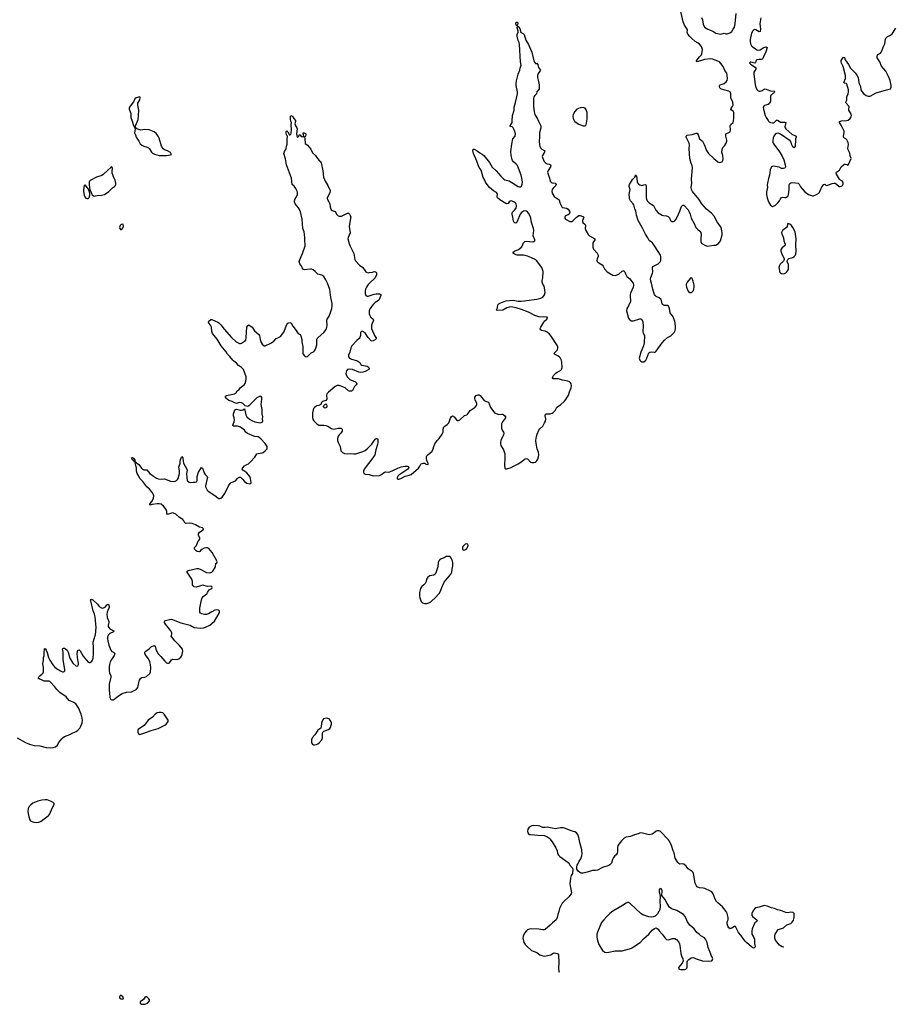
# Model space of a CAD drawing. Header units: inches. Extents: x 1649826 to 1814874, y 507393 to 641959.
# Tile 5 of 131: x 1701557 to 1718540, y 512825 to 531972. Entities that reach past the tile are written whole.
import ezdxf

# ---------------------------------------------------------------- set-up
doc = ezdxf.new("R2010")
doc.units = ezdxf.units.IN
doc.header["$MEASUREMENT"] = 0
for name, color, linetype in [('B7501', 7, 'Continuous'), ('B7502', 7, 'Continuous'), ('B7503', 7, 'Continuous'), ('B7511', 7, 'Continuous'), ('B7512', 7, 'Continuous'), ('B7513', 7, 'Continuous')]:
    doc.layers.add(name, color=color, linetype=linetype)

msp = doc.modelspace()

# ---------------------------------------------------------------- linework, layer by layer
at = {"layer": 'B7501', "color": 6, "elevation": 300}
for points in [[(1701507, 518007), (1701670, 517916), (1701750, 517884), (1701841, 517861), (1701950, 517854), (1702070, 517818), (1702148, 517812), (1702210, 517820), (1702250, 517834), (1702290, 517866), (1702312, 517910), (1702373, 517987), (1702404, 518016), (1702430, 518032), (1702530, 518070), (1702590, 518107), (1702652, 518128), (1702686, 518154), (1702723, 518197), (1702745, 518235), (1702770, 518297), (1702777, 518350), (1702772, 518390), (1702750, 518467), (1702701, 518590), (1702677, 518630), (1702646, 518666), (1702610, 518695), (1702516, 518736), (1702462, 518802), (1702339, 518890), (1702281, 518950), (1702241, 519001), (1702140, 519100), (1702127, 519107), (1702053, 519107), (1702030, 519112), (1701970, 519140), (1701939, 519150), (1701919, 519170), (1701929, 519190), (1701947, 519210), (1701994, 519250), (1702010, 519270), (1702017, 519290), (1702017, 519370), (1702007, 519453), (1702020, 519510), (1702022, 519570), (1702034, 519610), (1702030, 519670), (1702036, 519724), (1702042, 519738), (1702050, 519742), (1702073, 519710), (1702090, 519666), (1702116, 519570), (1702140, 519520), (1702204, 519424), (1702232, 519390), (1702270, 519356), (1702350, 519308), (1702390, 519293), (1702410, 519289), (1702424, 519296), (1702432, 519308), (1702433, 519327), (1702399, 519530), (1702400, 519670), (1702390, 519730), (1702396, 519744), (1702408, 519752), (1702430, 519748), (1702450, 519738), (1702478, 519710), (1702499, 519670), (1702530, 519556), (1702590, 519462), (1702650, 519408), (1702670, 519402), (1702690, 519407), (1702701, 519430), (1702702, 519450), (1702682, 519570), (1702676, 519644), (1702690, 519712), (1702710, 519715), (1702730, 519701), (1702793, 519593), (1702890, 519480), (1702910, 519473), (1702930, 519475), (1702959, 519501), (1702970, 519519), (1702982, 519558), (1702993, 519650), (1702994, 519750), (1702984, 519870), (1703027, 520000)], [(1703278, 520000), (1703263, 519970), (1703261, 519930), (1703268, 519890), (1703292, 519812), (1703330, 519713), (1703350, 519688), (1703383, 519670), (1703404, 519650), (1703403, 519630), (1703395, 519610), (1703341, 519530), (1703318, 519482), (1703301, 519430), (1703293, 519387), (1703294, 519310), (1703304, 519270), (1703330, 519210), (1703330, 519189), (1703299, 519050), (1703298, 518930), (1703305, 518885), (1703312, 518790), (1703330, 518753), (1703350, 518744), (1703371, 518749), (1703410, 518774), (1703475, 518825), (1703550, 518868), (1703630, 518892), (1703730, 518902), (1703810, 518940), (1703830, 518954), (1703854, 518986), (1703863, 519017), (1703878, 519110), (1703885, 519130), (1703910, 519169), (1703930, 519180), (1703992, 519188), (1704022, 519198), (1704090, 519255), (1704102, 519290), (1704103, 519370), (1704099, 519430), (1704087, 519487), (1704063, 519543), (1703997, 519630), (1703989, 519650), (1703989, 519670), (1704009, 519690), (1704079, 519741), (1704110, 519776), (1704170, 519805), (1704190, 519792), (1704202, 519730), (1704240, 519650), (1704303, 519590), (1704377, 519497), (1704410, 519468), (1704430, 519459), (1704450, 519456), (1704470, 519465), (1704510, 519521), (1704530, 519539), (1704611, 519529), (1704650, 519541), (1704690, 519574), (1704704, 519596), (1704716, 519630), (1704726, 519690), (1704719, 519730), (1704665, 519805), (1704573, 519890), (1704530, 519949), (1704504, 519970), (1704505, 519990), (1704509, 520000)]]:
    msp.add_lwpolyline(points, dxfattribs=at)
for points in [[(1704270, 518500), (1704230, 518490), (1704192, 518468), (1704139, 518410), (1704052, 518348), (1703975, 518245), (1703884, 518190), (1703863, 518170), (1703856, 518150), (1703855, 518115), (1703866, 518086), (1703890, 518074), (1703950, 518088), (1704110, 518150), (1704250, 518189), (1704376, 518250), (1704407, 518270), (1704438, 518310), (1704445, 518330), (1704443, 518350), (1704367, 518467), (1704339, 518490), (1704310, 518498)], [(1707530, 518390), (1707490, 518384), (1707466, 518374), (1707450, 518356), (1707436, 518330), (1707426, 518294), (1707418, 518222), (1707410, 518197), (1707350, 518155), (1707292, 518068), (1707245, 518010), (1707228, 517970), (1707229, 517910), (1707250, 517881), (1707270, 517870), (1707290, 517869), (1707330, 517878), (1707353, 517890), (1707378, 517910), (1707432, 517970), (1707445, 518010), (1707443, 518097), (1707456, 518124), (1707470, 518134), (1707561, 518170), (1707585, 518190), (1707598, 518210), (1707615, 518250), (1707619, 518270), (1707617, 518297), (1707610, 518318), (1707590, 518351), (1707570, 518374), (1707550, 518386)], [(1702050, 516802), (1701990, 516797), (1701907, 516773), (1701810, 516734), (1701773, 516707), (1701743, 516670), (1701722, 516630), (1701713, 516570), (1701732, 516472), (1701754, 516414), (1701770, 516393), (1701790, 516379), (1701830, 516364), (1701890, 516359), (1701930, 516369), (1701971, 516389), (1702030, 516430), (1702111, 516490), (1702131, 516510), (1702144, 516530), (1702190, 516640), (1702228, 516710), (1702225, 516730), (1702206, 516750), (1702157, 516777), (1702090, 516798)], [(1703530, 512998), (1703510, 512995), (1703494, 512970), (1703497, 512950), (1703530, 512931), (1703550, 512928), (1703569, 512931), (1703570, 512934), (1703572, 512950), (1703561, 512970)], [(1704010, 512972), (1703990, 512958), (1703963, 512917), (1703902, 512870), (1703899, 512850), (1703926, 512830), (1703950, 512825), (1703990, 512825), (1704010, 512831), (1704044, 512850), (1704079, 512890), (1704079, 512910), (1704069, 512930), (1704030, 512969)]]:
    msp.add_lwpolyline(points, close=True, dxfattribs=at)
at = {"layer": 'B7502', "color": 6}
for points, elevation in [([(1704509, 520000), (1704517, 520023), (1704513, 520050), (1704492, 520090), (1704390, 520215), (1704374, 520250), (1704370, 520270), (1704377, 520283), (1704390, 520290), (1704470, 520310), (1704510, 520313), (1704690, 520245), (1704870, 520196), (1704950, 520152), (1705070, 520142), (1705130, 520149), (1705170, 520161), (1705250, 520200), (1705346, 520274), (1705436, 520430), (1705442, 520450), (1705440, 520470), (1705421, 520490), (1705390, 520496), (1705350, 520488), (1705290, 520459), (1705230, 520416), (1705190, 520403), (1705150, 520403), (1705097, 520417), (1705073, 520430), (1705061, 520450), (1705061, 520530), (1705090, 520690), (1705102, 520730), (1705123, 520757), (1705193, 520810), (1705210, 520830), (1705238, 520882), (1705290, 520911), (1705298, 520930), (1705292, 520950), (1705270, 520958), (1705210, 520951), (1705110, 520974), (1705088, 520972), (1705033, 520947), (1705010, 520941), (1704990, 520938), (1704950, 520945), (1704930, 520960), (1704919, 520979), (1704915, 520990), (1704916, 521050), (1704903, 521090), (1704810, 521230), (1704810, 521250), (1704830, 521262), (1705003, 521297), (1705030, 521298), (1705066, 521286), (1705190, 521222), (1705250, 521216), (1705270, 521219), (1705291, 521230), (1705313, 521250), (1705363, 521330), (1705370, 521394), (1705389, 521411), (1705393, 521427), (1705389, 521450), (1705300, 521610), (1705234, 521690), (1705210, 521700), (1705190, 521702), (1705142, 521698), (1705097, 521670), (1705075, 521650), (1705068, 521632), (1705050, 521625), (1705010, 521633), (1704990, 521646), (1704964, 521670), (1704954, 521690), (1704956, 521710), (1704992, 521748), (1705021, 521819), (1705056, 521870), (1705058, 521890), (1705033, 521950), (1705030, 521971), (1705055, 522005), (1705125, 522050), (1705129, 522070), (1705109, 522090), (1705050, 522104), (1704976, 522150), (1704910, 522177), (1704856, 522184), (1704790, 522177), (1704770, 522190), (1704747, 522230), (1704729, 522250), (1704664, 522290), (1704594, 522354), (1704550, 522379), (1704530, 522381), (1704510, 522376), (1704428, 522348), (1704416, 522370), (1704418, 522410), (1704404, 522450), (1704355, 522515), (1704310, 522549), (1704270, 522560), (1704230, 522560), (1704135, 522545), (1704090, 522530), (1704088, 522550), (1704138, 522622), (1704159, 522670), (1704163, 522710), (1704158, 522730), (1704140, 522770), (1704120, 522800), (1704081, 522841), (1704026, 522890), (1703950, 522990), (1703894, 523050), (1703875, 523095), (1703843, 523150), (1703829, 523190), (1703826, 523250), (1703802, 523358), (1703806, 523366), (1703790, 523369), (1703774, 523394), (1703750, 523414), (1703729, 523451), (1703750, 523456), (1703770, 523443), (1703793, 523410), (1703798, 523378), (1703810, 523371), (1703818, 523358), (1703830, 523355), (1703870, 523323), (1703924, 523250), (1703945, 523230), (1703970, 523220), (1704030, 523217), (1704088, 523150), (1704155, 523095), (1704215, 523055), (1704250, 523042), (1704310, 523035), (1704370, 523043), (1704490, 522998), (1704548, 522992), (1704582, 522998), (1704607, 523010), (1704627, 523030), (1704638, 523050), (1704661, 523150), (1704662, 523202), (1704653, 523270), (1704677, 523350), (1704677, 523383), (1704682, 523410), (1704696, 523450), (1704710, 523475), (1704727, 523450), (1704732, 523390), (1704744, 523350), (1704772, 523290), (1704809, 523230), (1704812, 523210), (1704801, 523150), (1704803, 523070), (1704814, 523014), (1704829, 522988), (1704850, 522976), (1704870, 522975), (1704930, 522981), (1704970, 522979), (1704995, 522985), (1705006, 523010), (1705008, 523090), (1705030, 523170), (1705090, 523262), (1705110, 523251), (1705142, 523162), (1705162, 523130), (1705199, 523090), (1705206, 523070), (1705204, 523050), (1705167, 522910), (1705169, 522889), (1705187, 522847), (1705203, 522823), (1705224, 522803), (1705350, 522718), (1705410, 522671), (1705430, 522662), (1705450, 522658), (1705470, 522665), (1705495, 522690), (1705544, 522756), (1705616, 522910), (1705650, 522953), (1705670, 522970), (1705710, 522984), (1705750, 523005), (1705790, 523051), (1705812, 523068), (1705830, 523075), (1705850, 523073), (1705890, 523039), (1705930, 522990), (1705970, 522962), (1706030, 522945), (1706049, 522951), (1706054, 522970), (1706053, 523010), (1706047, 523050), (1706030, 523089), (1705970, 523157), (1705894, 523210), (1705881, 523230), (1705889, 523250), (1705930, 523299), (1705970, 523322), (1706005, 523335), (1706047, 523373), (1706130, 523467), (1706168, 523532), (1706190, 523539), (1706230, 523540), (1706270, 523549), (1706290, 523557), (1706332, 523588), (1706368, 523630), (1706367, 523670), (1706358, 523690), (1706331, 523731), (1706244, 523824), (1706212, 523850), (1706190, 523858), (1706130, 523865), (1706111, 523871), (1705985, 523925), (1705953, 523953), (1705924, 523990), (1705850, 524051), (1705790, 524070), (1705704, 524070), (1705699, 524090), (1705724, 524150), (1705730, 524190), (1705728, 524230), (1705716, 524270), (1705712, 524310), (1705732, 524368), (1705750, 524391), (1705770, 524397), (1705850, 524382), (1705870, 524382), (1705894, 524386), (1705930, 524402), (1705952, 524290), (1705975, 524250), (1706024, 524204), (1706070, 524177), (1706130, 524154), (1706230, 524134), (1706250, 524136), (1706270, 524145), (1706276, 524150), (1706283, 524170), (1706279, 524210), (1706282, 524250), (1706272, 524310), (1706273, 524390), (1706252, 524490), (1706267, 524590), (1706264, 524624), (1706250, 524646), (1706230, 524650), (1706170, 524620), (1706010, 524461), (1705990, 524453), (1705943, 524463), (1705920, 524480), (1705894, 524510), (1705870, 524522), (1705830, 524525), (1705770, 524511), (1705750, 524513), (1705690, 524546), (1705623, 524570), (1705590, 524590), (1705570, 524610), (1705559, 524630), (1705560, 524640), (1705561, 524650), (1705575, 524665), (1705730, 524699), (1705758, 524710), (1705786, 524754), (1705821, 524779), (1705845, 524815), (1705921, 524870), (1705940, 524900), (1705955, 524945), (1705961, 524990), (1705959, 525030), (1705908, 525170), (1705867, 525210), (1705810, 525250), (1705773, 525293), (1705719, 525330), (1705699, 525350), (1705645, 525425), (1705599, 525470), (1705571, 525511), (1705473, 525630), (1705398, 525758), (1705305, 525870), (1705292, 525910), (1705288, 525990), (1705268, 526030), (1705235, 526070), (1705226, 526090), (1705232, 526108), (1705270, 526139), (1705290, 526139), (1705410, 526092), (1705430, 526079), (1705470, 526040), (1705531, 525951), (1705676, 525790), (1705767, 525707), (1705830, 525676), (1705850, 525677), (1705870, 525685), (1705930, 525720), (1705950, 525743), (1705960, 525790), (1705974, 525990), (1705990, 526026), (1706010, 526038), (1706076, 525990), (1706090, 525976), (1706123, 525923), (1706208, 525850), (1706218, 525830), (1706233, 525750), (1706253, 525693), (1706270, 525665), (1706310, 525631), (1706332, 525632), (1706440, 525680), (1706497, 525723), (1706542, 525770), (1706572, 525788), (1706630, 525811), (1706690, 525896), (1706750, 526046), (1706772, 526068), (1706810, 526083), (1706833, 526070), (1706865, 526010), (1706930, 525931), (1706953, 525893), (1706973, 525873), (1707007, 525850), (1707025, 525825), (1707045, 525750), (1707045, 525710), (1707060, 525610), (1707059, 525510), (1707063, 525490), (1707070, 525470), (1707094, 525434), (1707110, 525422), (1707130, 525419), (1707150, 525425), (1707164, 525436), (1707226, 525494), (1707270, 525515), (1707290, 525531), (1707310, 525567), (1707333, 525650), (1707336, 525690), (1707334, 525750), (1707340, 525770), (1707358, 525790), (1707472, 525888), (1707515, 525945), (1707528, 525990), (1707534, 526030), (1707530, 526130), (1707535, 526150), (1707572, 526208), (1707601, 526279), (1707625, 526355), (1707633, 526410), (1707629, 526450), (1707603, 526570), (1707583, 526723), (1707538, 526850), (1707510, 526914), (1707470, 526980), (1707430, 527002), (1707350, 527023), (1707298, 527078), (1707265, 527105), (1707230, 527120), (1707210, 527122), (1707090, 527108), (1707073, 527113), (1707046, 527146), (1707039, 527170), (1707004, 527224), (1706987, 527270), (1707026, 527370), (1707054, 527426), (1707106, 527574), (1707108, 527610), (1707099, 527670), (1707100, 527730), (1707095, 527795), (1707084, 527850), (1707062, 527910), (1707050, 528090), (1707017, 528237), (1706999, 528279), (1706976, 528316), (1706914, 528390), (1706899, 528430), (1706899, 528450), (1706910, 528486), (1706941, 528530), (1706960, 528570), (1706959, 528610), (1706950, 528637), (1706922, 528690), (1706892, 528732), (1706855, 528770), (1706839, 528890), (1706744, 529150), (1706734, 529190), (1706725, 529265), (1706694, 529370), (1706707, 529410), (1706736, 529464), (1706744, 529510), (1706759, 529550), (1706757, 529650), (1706766, 529710), (1706750, 529718), (1706744, 529730), (1706735, 529770), (1706740, 529800), (1706750, 529814), (1706770, 529794), (1706794, 529746), (1706794, 529734), (1706810, 529732), (1706830, 529742), (1706837, 529763), (1706840, 529830), (1706836, 529930), (1706842, 529970), (1706827, 530000)], 300), ([(1703742, 530000), (1703770, 529914), (1703802, 529850), (1703791, 529770), (1703811, 529730), (1703823, 529690), (1703874, 529610), (1703900, 529560), (1703930, 529531), (1703973, 529513), (1704035, 529495), (1704061, 529481), (1704080, 529460), (1704118, 529398), (1704139, 529379), (1704176, 529357), (1704270, 529332), (1704310, 529329), (1704353, 529333), (1704409, 529331), (1704490, 529341), (1704508, 529350), (1704489, 529390), (1704430, 529419), (1704370, 529441), (1704344, 529464), (1704315, 529515), (1704267, 529670), (1704248, 529708), (1704217, 529750), (1704170, 529791), (1704072, 529832), (1703990, 529836), (1703910, 529824), (1703833, 529853), (1703820, 529860), (1703815, 529870), (1703806, 529910), (1703845, 530000)], 400), ([(1706918, 530000), (1706920, 529990), (1706908, 529950), (1706911, 529930), (1706916, 529910), (1706945, 529870), (1706949, 529850), (1706935, 529750), (1706950, 529691), (1706968, 529692), (1706986, 529710), (1706990, 529734), (1707010, 529734), (1707030, 529702), (1707050, 529702), (1707070, 529694), (1707078, 529702), (1707078, 529710), (1707075, 529735), (1707066, 529750), (1707066, 529770), (1707090, 529772), (1707110, 529762), (1707118, 529750), (1707118, 529730), (1707110, 529708), (1707092, 529690), (1707102, 529662), (1707106, 529566), (1707150, 529533), (1707217, 529457), (1707250, 529383), (1707310, 529331), (1707319, 529310), (1707346, 529270), (1707385, 529225), (1707406, 529210), (1707417, 529190), (1707452, 529032), (1707464, 528910), (1707495, 528835), (1707544, 528750), (1707590, 528650), (1707589, 528610), (1707581, 528590), (1707534, 528510), (1707534, 528490), (1707569, 528430), (1707586, 528390), (1707590, 528330), (1707610, 528277), (1707630, 528262), (1707690, 528241), (1707723, 528183), (1707750, 528159), (1707770, 528153), (1707810, 528154), (1707878, 528182), (1707931, 528211), (1707952, 528210), (1707971, 528191), (1707984, 528164), (1707992, 528132), (1707990, 528110), (1707961, 527950), (1707982, 527830), (1707944, 527736), (1707938, 527710), (1707940, 527690), (1707956, 527630), (1707981, 527570), (1708050, 527425), (1708070, 527310), (1708082, 527282), (1708160, 527200), (1708227, 527150), (1708288, 527070), (1708301, 527061), (1708330, 527052), (1708350, 527054), (1708416, 527064), (1708450, 527078), (1708471, 527071), (1708492, 527052), (1708496, 527030), (1708492, 527010), (1708467, 526950), (1708350, 526845), (1708330, 526822), (1708298, 526770), (1708281, 526730), (1708271, 526690), (1708273, 526650), (1708289, 526610), (1708310, 526594), (1708330, 526593), (1708450, 526632), (1708490, 526639), (1708550, 526644), (1708579, 526630), (1708579, 526610), (1708539, 526521), (1708530, 526510), (1708470, 526471), (1708426, 526434), (1708364, 526350), (1708354, 526310), (1708354, 526254), (1708363, 526223), (1708376, 526196), (1708426, 526150), (1708432, 526130), (1708397, 526030), (1708393, 525993), (1708395, 525970), (1708452, 525830), (1708491, 525770), (1708471, 525750), (1708430, 525728), (1708410, 525723), (1708390, 525727), (1708330, 525790), (1708295, 525850), (1708270, 525881), (1708230, 525911), (1708210, 525914), (1708199, 525910), (1708184, 525890), (1708184, 525830), (1708172, 525790), (1708156, 525770), (1708110, 525733), (1708012, 525630), (1707995, 525590), (1707972, 525508), (1707946, 525450), (1707950, 525416), (1707970, 525390), (1708010, 525373), (1708105, 525345), (1708131, 525331), (1708167, 525307), (1708189, 525270), (1708211, 525251), (1708310, 525232), (1708330, 525223), (1708346, 525210), (1708354, 525190), (1708345, 525170), (1708270, 525130), (1708230, 525116), (1708190, 525111), (1708150, 525118), (1708030, 525170), (1707970, 525177), (1707930, 525170), (1707910, 525141), (1707900, 525090), (1707909, 525050), (1707921, 525030), (1707976, 524976), (1708082, 524930), (1708105, 524910), (1708114, 524890), (1708101, 524870), (1708064, 524836), (1708030, 524759), (1708010, 524748), (1707970, 524748), (1707950, 524757), (1707882, 524810), (1707790, 524854), (1707770, 524858), (1707730, 524856), (1707690, 524836), (1707559, 524730), (1707530, 524698), (1707520, 524670), (1707525, 524595), (1707511, 524569), (1707442, 524550), (1707421, 524530), (1707408, 524492), (1707398, 524482), (1707373, 524467), (1707330, 524460), (1707311, 524450), (1707286, 524433), (1707270, 524413), (1707246, 524330), (1707249, 524230), (1707254, 524210), (1707262, 524190), (1707276, 524170), (1707335, 524110), (1707370, 524090), (1707470, 524088), (1707510, 524082), (1707550, 524066), (1707621, 524021), (1707650, 524012), (1707690, 524015), (1707750, 524032), (1707794, 524030), (1707807, 524027), (1707819, 524019), (1707827, 524007), (1707824, 523970), (1707803, 523930), (1707770, 523900), (1707749, 523871), (1707736, 523830), (1707736, 523790), (1707748, 523748), (1707786, 523670), (1707802, 523590), (1707830, 523558), (1707870, 523538), (1707930, 523531), (1707990, 523537), (1708050, 523529), (1708090, 523530), (1708230, 523573), (1708270, 523592), (1708315, 523625), (1708400, 523720), (1708470, 523812), (1708490, 523828), (1708510, 523831), (1708519, 523810), (1708520, 523750), (1708512, 523710), (1708480, 523610), (1708459, 523510), (1708423, 523450), (1708251, 523230), (1708238, 523190), (1708239, 523170), (1708246, 523150), (1708272, 523132), (1708350, 523125), (1708430, 523099), (1708550, 523111), (1708579, 523121), (1708650, 523172), (1708670, 523180), (1708730, 523175), (1708750, 523180), (1708906, 523250), (1708970, 523274), (1709052, 523288), (1709087, 523287), (1709110, 523281), (1709121, 523270), (1709117, 523250), (1709101, 523230), (1709047, 523190), (1708930, 523117), (1708907, 523093), (1708894, 523070), (1708893, 523053), (1708893, 523050), (1708910, 523035), (1708930, 523035), (1708969, 523050), (1709050, 523098), (1709130, 523113), (1709170, 523128), (1709309, 523250), (1709338, 523290), (1709353, 523327), (1709364, 523336), (1709410, 523346), (1709430, 523345), (1709454, 523330), (1709482, 523322), (1709490, 523314), (1709498, 523330), (1709499, 523350), (1709475, 523395), (1709465, 523445), (1709467, 523470), (1709475, 523490), (1709490, 523513), (1709578, 523582), (1709595, 523625), (1709606, 523674), (1709630, 523724), (1709671, 523789), (1709712, 523830), (1709772, 523910), (1709787, 523950), (1709791, 524010), (1709805, 524055), (1709819, 524070), (1709870, 524101), (1709897, 524130), (1709915, 524165), (1709930, 524224), (1709950, 524256), (1709970, 524268), (1709990, 524260), (1710000, 524252)], 300), ([(1703027, 520000), (1703031, 520010), (1703042, 520150), (1703022, 520362), (1703010, 520410), (1702986, 520474), (1702939, 520670), (1702935, 520690), (1702943, 520697), (1702950, 520701), (1702981, 520690), (1703070, 520606), (1703104, 520564), (1703150, 520533), (1703172, 520528), (1703201, 520539), (1703223, 520557), (1703250, 520594), (1703270, 520607), (1703290, 520595), (1703299, 520570), (1703298, 520550), (1703257, 520450), (1703251, 520410), (1703260, 520350), (1703289, 520270), (1703292, 520250), (1703277, 520190), (1703278, 520170), (1703288, 520150), (1703310, 520129), (1703385, 520090), (1703378, 520070), (1703310, 520036), (1703284, 520010), (1703278, 520000)], 300)]:
    msp.add_lwpolyline(points, dxfattribs=dict(at, elevation=elevation))
for points, elevation in [([(1703350, 529108), (1703330, 529097), (1703270, 529049), (1703179, 528961), (1703156, 528944), (1703047, 528910), (1702930, 528847), (1702917, 528830), (1702909, 528810), (1702905, 528765), (1702918, 528658), (1702939, 528630), (1702957, 528577), (1702965, 528565), (1702990, 528547), (1703010, 528543), (1703030, 528548), (1703064, 528556), (1703150, 528559), (1703204, 528576), (1703290, 528631), (1703360, 528700), (1703403, 528730), (1703420, 528750), (1703427, 528770), (1703426, 528794), (1703410, 528850), (1703385, 528905), (1703357, 528990), (1703353, 529030), (1703358, 529078), (1703357, 529097)], 400), ([(1702830, 528758), (1702810, 528742), (1702800, 528670), (1702800, 528630), (1702810, 528558), (1702820, 528530), (1702843, 528503), (1702870, 528492), (1702890, 528494), (1702908, 528512), (1702914, 528530), (1702920, 528570), (1702918, 528598), (1702894, 528674)], 400), ([(1703550, 527997), (1703530, 527990), (1703513, 527970), (1703500, 527930), (1703502, 527910), (1703514, 527894), (1703530, 527890), (1703550, 527902), (1703570, 527931), (1703575, 527955), (1703570, 527987)], 400), ([(1707490, 524420), (1707470, 524428), (1707463, 524450), (1707470, 524472), (1707488, 524490), (1707510, 524502), (1707522, 524490), (1707526, 524450), (1707519, 524430), (1707510, 524421)], 300), ([(1709890, 521536), (1709850, 521530), (1709810, 521510), (1709750, 521490), (1709726, 521470), (1709708, 521450), (1709690, 521415), (1709683, 521330), (1709650, 521213), (1709636, 521190), (1709610, 521172), (1709530, 521155), (1709490, 521130), (1709465, 521095), (1709456, 521050), (1709437, 521010), (1709415, 520985), (1709373, 520950), (1709348, 520910), (1709329, 520831), (1709327, 520770), (1709333, 520730), (1709358, 520670), (1709370, 520650), (1709390, 520634), (1709430, 520618), (1709470, 520617), (1709510, 520629), (1709550, 520652), (1709570, 520669), (1709635, 520730), (1709710, 520814), (1709739, 520861), (1709763, 520930), (1709806, 521034), (1709941, 521190), (1709955, 521230), (1709963, 521290), (1709977, 521350), (1709979, 521410), (1709970, 521446), (1709942, 521502), (1709930, 521520), (1709911, 521531)], 300)]:
    msp.add_lwpolyline(points, close=True, dxfattribs=dict(at, elevation=elevation))
at = {"layer": 'B7503', "color": 6}
for points, elevation in [([(1703845, 530000), (1703858, 530030), (1703867, 530110), (1703871, 530210), (1703853, 530310), (1703854, 530346), (1703890, 530411), (1703901, 530450), (1703890, 530469), (1703818, 530450), (1703794, 530430), (1703767, 530373), (1703702, 530290), (1703691, 530270), (1703687, 530250), (1703688, 530230), (1703715, 530150), (1703719, 530070), (1703742, 530000)], 400), ([(1706827, 530000), (1706825, 530005), (1706819, 530030), (1706824, 530096), (1706830, 530110), (1706850, 530103), (1706870, 530085), (1706888, 530048), (1706916, 530010), (1706918, 530000)], 300)]:
    msp.add_lwpolyline(points, dxfattribs=dict(at, elevation=elevation))
at = {"layer": 'B7511', "color": 6, "elevation": 300}
msp.add_lwpolyline([(1716413, 513934), (1716382, 513942), (1716350, 513960), (1716330, 513978), (1716251, 514071), (1716238, 514110), (1716235, 514155), (1716246, 514190), (1716303, 514277), (1716331, 514289), (1716405, 514310), (1716472, 514368), (1716550, 514399), (1716575, 514425), (1716597, 514463), (1716610, 514510), (1716612, 514590), (1716594, 514610), (1716550, 514615), (1716490, 514604), (1716450, 514607), (1716351, 514651), (1716290, 514664), (1716230, 514690), (1716170, 514700), (1716090, 514731), (1716030, 514745), (1716010, 514743), (1715930, 514714), (1715870, 514700), (1715850, 514687), (1715810, 514634), (1715790, 514590), (1715787, 514570), (1715792, 514550), (1715808, 514528), (1715885, 514470), (1715896, 514450), (1715886, 514434), (1715850, 514412), (1715841, 514399), (1715797, 514290), (1715788, 514252), (1715790, 514190), (1715826, 514126), (1715840, 514090), (1715839, 514010), (1715852, 513948), (1715850, 513930), (1715830, 513919), (1715810, 513926), (1715777, 513950), (1715690, 514021), (1715663, 514050), (1715613, 514110), (1715574, 514170), (1715530, 514224), (1715470, 514337), (1715450, 514340), (1715390, 514298), (1715370, 514294), (1715344, 514310), (1715331, 514331), (1715309, 514390), (1715311, 514429), (1715327, 514470), (1715331, 514510), (1715310, 514590), (1715290, 514630), (1715219, 514719), (1715130, 514798), (1715105, 514825), (1715078, 514870), (1715038, 514970), (1715011, 515011), (1714987, 515027), (1714874, 515074), (1714842, 515082), (1714770, 515089), (1714730, 515112), (1714712, 515130), (1714690, 515183), (1714656, 515370), (1714647, 515387), (1714627, 515407), (1714550, 515457), (1714511, 515510), (1714470, 515549), (1714450, 515555), (1714390, 515550), (1714370, 515561), (1714350, 515583), (1714300, 515670), (1714280, 515770), (1714262, 515810), (1714228, 515910), (1714190, 515998), (1714170, 516024), (1714010, 516190), (1713990, 516199), (1713950, 516201), (1713930, 516192), (1713890, 516160), (1713850, 516135), (1713797, 516123), (1713770, 516124), (1713666, 516154), (1713620, 516160), (1713582, 516138), (1713510, 516123), (1713430, 516088), (1713350, 516076), (1713310, 516055), (1713256, 516004), (1713187, 515913), (1713178, 515870), (1713178, 515790), (1713173, 515767), (1713150, 515729), (1713126, 515710), (1713100, 515680), (1713081, 515639), (1713059, 515570), (1713030, 515537), (1713010, 515524), (1712890, 515487), (1712790, 515435), (1712752, 515428), (1712690, 515428), (1712590, 515392), (1712510, 515372), (1712470, 515377), (1712448, 515388), (1712415, 515415), (1712386, 515450), (1712389, 515510), (1712396, 515530), (1712410, 515551), (1712431, 515609), (1712465, 515655), (1712488, 515712), (1712494, 515750), (1712485, 515830), (1712445, 515970), (1712426, 516070), (1712407, 516127), (1712382, 516162), (1712350, 516182), (1712277, 516197), (1712170, 516246), (1712130, 516255), (1712070, 516254), (1711970, 516239), (1711910, 516248), (1711846, 516266), (1711810, 516267), (1711770, 516262), (1711730, 516265), (1711670, 516291), (1711638, 516298), (1711550, 516304), (1711510, 516295), (1711463, 516270), (1711447, 516253), (1711435, 516230), (1711429, 516189), (1711438, 516158), (1711450, 516140), (1711467, 516130), (1711490, 516125), (1711563, 516123), (1711632, 516112), (1711750, 516108), (1711808, 516090), (1711845, 516065), (1711865, 516045), (1711910, 515983), (1711978, 515870), (1712003, 515810), (1712015, 515755), (1712030, 515728), (1712058, 515698), (1712221, 515581), (1712238, 515558), (1712251, 515530), (1712306, 515470), (1712312, 515450), (1712301, 515370), (1712279, 515330), (1712264, 515276), (1712254, 515170), (1712258, 515130), (1712284, 514990), (1712278, 514970), (1712230, 514912), (1712130, 514819), (1712105, 514790), (1712084, 514756), (1712051, 514690), (1712040, 514630), (1712020, 514570), (1712008, 514510), (1711988, 514470), (1711912, 514408), (1711870, 514364), (1711770, 514281), (1711750, 514272), (1711730, 514270), (1711650, 514284), (1711509, 514291), (1711470, 514288), (1711427, 514270), (1711410, 514256), (1711370, 514207), (1711347, 514153), (1711341, 514110), (1711342, 514090), (1711360, 514030), (1711386, 513990), (1711423, 513950), (1711509, 513870), (1711608, 513830), (1711670, 513790), (1711710, 513772), (1711757, 513763), (1711850, 513778), (1711881, 513790), (1711930, 513818), (1711950, 513823), (1712011, 513810), (1712029, 513789), (1712033, 513773), (1712040, 513650), (1712034, 513514), (1712037, 513470), (1712043, 513452)], dxfattribs=at)
at = {"layer": 'B7511', "color": 6, "elevation": 400}
msp.add_lwpolyline([(1714010, 515080), (1713994, 515066), (1713988, 515050), (1713990, 515011), (1714008, 514930), (1714002, 514830), (1714008, 514730), (1714000, 514670), (1713983, 514630), (1713956, 514584), (1713938, 514562), (1713910, 514541), (1713870, 514525), (1713830, 514521), (1713790, 514527), (1713670, 514562), (1713631, 514590), (1713430, 514780), (1713390, 514803), (1713370, 514803), (1713350, 514794), (1713276, 514744), (1713211, 514710), (1713086, 514634), (1713030, 514589), (1712969, 514531), (1712910, 514470), (1712870, 514415), (1712788, 514230), (1712779, 514190), (1712778, 514130), (1712787, 514067), (1712813, 513990), (1712890, 513870), (1712910, 513850), (1712930, 513840), (1712973, 513833), (1713010, 513836), (1713130, 513865), (1713270, 513864), (1713410, 513903), (1713450, 513919), (1713490, 513940), (1713619, 514030), (1713681, 514099), (1713790, 514191), (1713854, 514266), (1713901, 514299), (1713930, 514309), (1713950, 514301), (1713966, 514286), (1713991, 514251), (1714050, 514187), (1714103, 514110), (1714128, 514088), (1714170, 514079), (1714250, 514103), (1714290, 514102), (1714325, 514085), (1714370, 514032), (1714384, 514004), (1714393, 513970), (1714410, 513810), (1714422, 513770), (1714450, 513710), (1714457, 513670), (1714438, 513622), (1714372, 513550), (1714365, 513530), (1714379, 513510), (1714410, 513502), (1714490, 513503), (1714510, 513509), (1714527, 513530), (1714533, 513550), (1714536, 513650), (1714541, 513670), (1714563, 513697), (1714610, 513727), (1714650, 513737), (1714671, 513731), (1714710, 513710), (1714830, 513672), (1714954, 513666), (1715011, 513669), (1715027, 513690), (1715030, 513710), (1714998, 513778), (1714974, 513850), (1714940, 513930), (1714919, 514030), (1714892, 514092), (1714870, 514115), (1714798, 514158), (1714770, 514180), (1714723, 514223), (1714666, 514290), (1714585, 514365), (1714537, 514430), (1714497, 514530), (1714459, 514570), (1714330, 514649), (1714310, 514658), (1714250, 514674), (1714219, 514690), (1714192, 514712), (1714142, 514782), (1714098, 514870), (1714043, 514943), (1714046, 515030), (1714041, 515050), (1714029, 515070)], close=True, dxfattribs=at)
at = {"layer": 'B7512', "color": 6}
for points, elevation in [([(1710000, 524252), (1710002, 524250), (1710050, 524188), (1710070, 524178), (1710090, 524177), (1710115, 524190), (1710206, 524274), (1710250, 524290), (1710270, 524305), (1710317, 524370), (1710410, 524437), (1710438, 524470), (1710446, 524490), (1710444, 524510), (1710410, 524577), (1710405, 524605), (1710407, 524630), (1710430, 524664), (1710470, 524677), (1710490, 524677), (1710510, 524666), (1710588, 524570), (1710610, 524553), (1710670, 524537), (1710707, 524430), (1710752, 524370), (1710790, 524330), (1710870, 524296), (1710930, 524302), (1710950, 524299), (1710988, 524270), (1711000, 524250), (1710999, 524230), (1710941, 524150), (1710924, 524110), (1710921, 524070), (1710925, 524030), (1710938, 523990), (1710964, 523950), (1710972, 523930), (1710964, 523896), (1710910, 523790), (1710901, 523750), (1710901, 523730), (1710912, 523692), (1710960, 523610), (1710988, 523530), (1710990, 523450), (1710980, 523310), (1710991, 523251), (1711010, 523236), (1711030, 523235), (1711110, 523261), (1711170, 523297), (1711246, 523334), (1711318, 523382), (1711370, 523423), (1711410, 523441), (1711432, 523432), (1711490, 523370), (1711510, 523361), (1711550, 523359), (1711584, 523370), (1711610, 523393), (1711630, 523425), (1711644, 523470), (1711648, 523510), (1711641, 523561), (1711614, 523630), (1711595, 523730), (1711590, 523790), (1711602, 523870), (1711614, 523910), (1711650, 523990), (1711670, 524017), (1711724, 524070), (1711762, 524130), (1711777, 524163), (1711784, 524210), (1711771, 524270), (1711771, 524290), (1711791, 524309), (1711870, 524310), (1711910, 524322), (1711930, 524335), (1711965, 524370), (1712002, 524438), (1712070, 524481), (1712150, 524554), (1712175, 524585), (1712225, 524670), (1712245, 524735), (1712280, 524810), (1712284, 524850), (1712278, 524890), (1712267, 524910), (1712243, 524930), (1712210, 524943), (1712110, 524963), (1712030, 524985), (1711930, 524990), (1711915, 525010), (1711921, 525030), (1711933, 525050), (1711981, 525099), (1712004, 525116), (1712070, 525150), (1712090, 525170), (1712099, 525190), (1712101, 525210), (1712097, 525310), (1712083, 525363), (1712070, 525390), (1712054, 525410), (1712018, 525438), (1711951, 525470), (1711950, 525490), (1712010, 525552), (1712021, 525590), (1712018, 525610), (1712010, 525630), (1711890, 525818), (1711858, 525858), (1711810, 525893), (1711770, 525912), (1711704, 525930), (1711674, 525950), (1711675, 525970), (1711685, 525990), (1711747, 526093), (1711764, 526116), (1711805, 526150), (1711819, 526170), (1711810, 526188), (1711795, 526185), (1711732, 526192), (1711690, 526189), (1711647, 526193), (1711570, 526222), (1711450, 526282), (1711314, 526334), (1711210, 526368), (1711111, 526389), (1711070, 526381), (1711030, 526366), (1710950, 526325), (1710836, 526316), (1710827, 526327), (1710845, 526370), (1710850, 526430), (1710876, 526450), (1711010, 526506), (1711150, 526516), (1711250, 526496), (1711304, 526496), (1711368, 526508), (1711410, 526510), (1711610, 526537), (1711690, 526559), (1711724, 526576), (1711757, 526623), (1711771, 526670), (1711759, 526759), (1711750, 526790), (1711727, 526830), (1711715, 526870), (1711717, 526903), (1711730, 526950), (1711734, 527074), (1711707, 527150), (1711602, 527290), (1711590, 527300), (1711496, 527350), (1711430, 527375), (1711350, 527391), (1711230, 527393), (1711175, 527410), (1711148, 527430), (1711149, 527451), (1711177, 527470), (1711256, 527504), (1711310, 527546), (1711327, 527570), (1711350, 527631), (1711380, 527660), (1711410, 527666), (1711470, 527656), (1711530, 527654), (1711550, 527657), (1711569, 527670), (1711570, 527690), (1711539, 527770), (1711549, 527870), (1711545, 527910), (1711506, 528030), (1711493, 528110), (1711481, 528150), (1711447, 528210), (1711430, 528233), (1711410, 528249), (1711390, 528256), (1711350, 528248), (1711310, 528220), (1711286, 528190), (1711230, 528049), (1711210, 528021), (1711190, 528014), (1711170, 528029), (1711157, 528057), (1711147, 528130), (1711129, 528190), (1711129, 528210), (1711136, 528230), (1711170, 528259), (1711206, 528310), (1711216, 528350), (1711207, 528390), (1711191, 528410), (1711170, 528426), (1711130, 528445), (1711110, 528448), (1711090, 528444), (1711070, 528430), (1711050, 528398), (1711030, 528394), (1711010, 528400), (1710890, 528468), (1710845, 528505), (1710838, 528530), (1710845, 528570), (1710839, 528590), (1710827, 528610), (1710766, 528646), (1710690, 528712), (1710623, 528790), (1710612, 528810), (1710600, 528850), (1710570, 528901), (1710528, 529048), (1710490, 529101), (1710474, 529130), (1710444, 529224), (1710378, 529370), (1710365, 529430), (1710370, 529454), (1710390, 529454), (1710450, 529419), (1710501, 529381), (1710550, 529356), (1710582, 529330), (1710692, 529192), (1710743, 529103), (1710821, 529030), (1710908, 528928), (1710970, 528872), (1710990, 528861), (1711070, 528836), (1711250, 528730), (1711270, 528724), (1711290, 528725), (1711310, 528737), (1711326, 528774), (1711329, 528811), (1711321, 528890), (1711305, 528950), (1711234, 529134), (1711210, 529165), (1711157, 529210), (1711137, 529237), (1711130, 529254), (1711114, 529334), (1711107, 529407), (1711123, 529550), (1711146, 529654), (1711188, 529710), (1711195, 529750), (1711178, 529818), (1711152, 529872), (1711130, 529887), (1711095, 529895), (1711095, 529910), (1711132, 529970), (1711133, 530000)], 300), ([(1711643, 530000), (1711685, 529905), (1711687, 529870), (1711662, 529770), (1711664, 529690), (1711655, 529610), (1711659, 529538), (1711666, 529510), (1711682, 529482), (1711710, 529456), (1711756, 529430), (1711767, 529410), (1711718, 529330), (1711715, 529310), (1711718, 529290), (1711756, 529216), (1711783, 529183), (1711810, 529170), (1711850, 529163), (1711878, 529150), (1711883, 529130), (1711875, 529110), (1711830, 529042), (1711820, 529010), (1711821, 528990), (1711858, 528890), (1711871, 528830), (1711886, 528810), (1711910, 528801), (1711970, 528792), (1711989, 528770), (1711979, 528750), (1711930, 528699), (1711910, 528670), (1711902, 528630), (1711910, 528598), (1711926, 528566), (1711950, 528537), (1712044, 528470), (1712059, 528410), (1712095, 528330), (1712110, 528318), (1712190, 528308), (1712217, 528290), (1712248, 528250), (1712253, 528230), (1712248, 528210), (1712236, 528190), (1712222, 528178), (1712170, 528158), (1712161, 528150), (1712153, 528130), (1712156, 528110), (1712169, 528090), (1712250, 528050), (1712270, 528047), (1712290, 528050), (1712310, 528061), (1712376, 528124), (1712430, 528164), (1712450, 528166), (1712506, 528146), (1712517, 528137), (1712521, 528130), (1712496, 528070), (1712495, 528050), (1712506, 528026), (1712550, 527990), (1712555, 527970), (1712552, 527910), (1712563, 527870), (1712610, 527793), (1712631, 527770), (1712738, 527710), (1712740, 527690), (1712709, 527650), (1712702, 527630), (1712701, 527550), (1712714, 527510), (1712784, 527430), (1712804, 527390), (1712804, 527370), (1712784, 527324), (1712777, 527290), (1712783, 527270), (1712794, 527254), (1712850, 527225), (1712882, 527202), (1712899, 527179), (1712926, 527126), (1712976, 527070), (1713010, 527047), (1713090, 527005), (1713130, 526998), (1713170, 527009), (1713209, 527031), (1713270, 527079), (1713290, 527090), (1713308, 527088), (1713324, 527064), (1713338, 527018), (1713357, 526977), (1713410, 526939), (1713486, 526850), (1713490, 526810), (1713482, 526770), (1713430, 526657), (1713423, 526630), (1713423, 526590), (1713433, 526510), (1713430, 526495), (1713392, 526410), (1713361, 526359), (1713354, 526310), (1713391, 526171), (1713403, 526150), (1713417, 526137), (1713450, 526119), (1713470, 526116), (1713490, 526118), (1713610, 526156), (1713630, 526155), (1713650, 526142), (1713674, 526094), (1713680, 526010), (1713670, 525910), (1713677, 525877), (1713701, 525830), (1713697, 525690), (1713685, 525630), (1713631, 525510), (1713603, 525390), (1713604, 525370), (1713613, 525350), (1713630, 525332), (1713650, 525320), (1713670, 525316), (1713690, 525321), (1713728, 525350), (1713750, 525390), (1713789, 525491), (1713809, 525510), (1713830, 525512), (1713890, 525505), (1713910, 525509), (1713930, 525523), (1714049, 525690), (1714090, 525740), (1714150, 525793), (1714214, 525826), (1714255, 525865), (1714277, 525890), (1714297, 525930), (1714306, 525970), (1714308, 526010), (1714290, 526110), (1714270, 526177), (1714253, 526210), (1714214, 526250), (1714202, 526270), (1714190, 526358), (1714170, 526402), (1714150, 526415), (1714090, 526416), (1714070, 526423), (1714055, 526435), (1714046, 526446), (1714031, 526510), (1714018, 526538), (1713990, 526565), (1713933, 526590), (1713910, 526607), (1713896, 526630), (1713883, 526670), (1713866, 526730), (1713842, 526850), (1713827, 526890), (1713821, 526930), (1713824, 526956), (1713859, 527041), (1713864, 527070), (1713861, 527150), (1713868, 527172), (1713878, 527182), (1713970, 527224), (1714010, 527263), (1714023, 527290), (1714022, 527370), (1714016, 527390), (1713914, 527554), (1713858, 527630), (1713796, 527676), (1713771, 527730), (1713724, 527804), (1713660, 527930), (1713582, 528070), (1713547, 528170), (1713535, 528250), (1713516, 528296), (1713493, 528370), (1713482, 528390), (1713433, 528450), (1713414, 528490), (1713409, 528512), (1713404, 528570), (1713426, 528670), (1713405, 528730), (1713404, 528750), (1713411, 528770), (1713470, 528864), (1713518, 528910), (1713528, 528930), (1713530, 528954), (1713531, 528951), (1713550, 528934), (1713561, 528821), (1713570, 528802), (1713593, 528773), (1713610, 528759), (1713650, 528745), (1713710, 528768), (1713730, 528763), (1713739, 528730), (1713734, 528514), (1713742, 528482), (1713757, 528450), (1713792, 528410), (1713877, 528357), (1713921, 528270), (1713970, 528219), (1714050, 528170), (1714070, 528163), (1714130, 528158), (1714165, 528145), (1714190, 528116), (1714209, 528069), (1714230, 528051), (1714270, 528045), (1714290, 528059), (1714310, 528085), (1714337, 528130), (1714392, 528248), (1714408, 528310), (1714420, 528340), (1714430, 528354), (1714450, 528365), (1714470, 528364), (1714550, 528277), (1714567, 528250), (1714590, 528190), (1714610, 528110), (1714670, 528011), (1714702, 527930), (1714743, 527890), (1714781, 527861), (1714797, 527837), (1714805, 527790), (1714797, 527730), (1714798, 527650), (1714802, 527630), (1714818, 527618), (1714890, 527581), (1714930, 527570), (1714970, 527572), (1715050, 527590), (1715090, 527590), (1715110, 527599), (1715140, 527620), (1715181, 527670), (1715211, 527790), (1715213, 527830), (1715209, 527869), (1715192, 527930), (1715170, 527970), (1715121, 528030), (1715060, 528150), (1715007, 528207), (1714912, 528290), (1714820, 528390), (1714760, 528480), (1714634, 528630), (1714615, 528670), (1714613, 528710), (1714626, 528790), (1714619, 528870), (1714634, 529090), (1714627, 529130), (1714602, 529202), (1714585, 529270), (1714573, 529470), (1714576, 529530), (1714572, 529570), (1714515, 529690), (1714512, 529710), (1714533, 529727), (1714630, 529737), (1714710, 529768), (1714730, 529767), (1714750, 529731), (1714773, 529653), (1714833, 529613), (1714865, 529545), (1714908, 529430), (1714949, 529370), (1715050, 529270), (1715130, 529208), (1715150, 529199), (1715170, 529196), (1715190, 529199), (1715214, 529210), (1715222, 529218), (1715228, 529232), (1715232, 529268), (1715225, 529330), (1715209, 529389), (1715212, 529450), (1715229, 529490), (1715260, 529520), (1715291, 529569), (1715305, 529610), (1715304, 529630), (1715283, 529710), (1715283, 529750), (1715298, 529762), (1715344, 529776), (1715366, 529794), (1715375, 529830), (1715371, 529910), (1715383, 529937), (1715424, 529976), (1715432, 530000)], 300), ([(1712342, 530000), (1712350, 529990), (1712372, 529970), (1712430, 529938), (1712510, 529910), (1712530, 529907), (1712550, 529910), (1712561, 529919), (1712570, 529931), (1712578, 529962), (1712583, 530000)], 400), ([(1716320, 530000), (1716350, 529980), (1716370, 529977), (1716430, 529982), (1716450, 529973), (1716434, 529890), (1716439, 529870), (1716452, 529850), (1716570, 529748), (1716653, 529710), (1716654, 529690), (1716642, 529658), (1716638, 529630), (1716634, 529510), (1716628, 529492), (1716610, 529483), (1716590, 529500), (1716570, 529537), (1716552, 529592), (1716537, 529617), (1716350, 529748), (1716310, 529763), (1716270, 529761), (1716248, 529750), (1716218, 529710), (1716206, 529670), (1716201, 529630), (1716201, 529590), (1716207, 529570), (1716231, 529530), (1716298, 529450), (1716330, 529405), (1716373, 529333), (1716410, 529250), (1716437, 529150), (1716442, 529110), (1716432, 529088), (1716404, 529076), (1716370, 529080), (1716322, 529102), (1716210, 529121), (1716183, 529117), (1716170, 529110), (1716163, 529097), (1716146, 529050), (1716136, 528950), (1716113, 528887), (1716092, 528790), (1716089, 528770), (1716092, 528710), (1716077, 528623), (1716078, 528570), (1716086, 528510), (1716111, 528430), (1716150, 528367), (1716170, 528351), (1716190, 528342), (1716210, 528343), (1716250, 528366), (1716297, 528410), (1716328, 528450), (1716350, 528490), (1716370, 528513), (1716390, 528521), (1716430, 528515), (1716450, 528517), (1716486, 528534), (1716498, 528550), (1716505, 528575), (1716516, 528670), (1716518, 528762), (1716530, 528787), (1716550, 528799), (1716590, 528803), (1716692, 528792), (1716710, 528774), (1716739, 528719), (1716822, 528622), (1716890, 528572), (1716970, 528550), (1716990, 528549), (1717050, 528570), (1717090, 528600), (1717118, 528642), (1717150, 528724), (1717190, 528770), (1717210, 528775), (1717230, 528757), (1717250, 528749), (1717350, 528784), (1717393, 528793), (1717410, 528790), (1717436, 528776), (1717490, 528730), (1717510, 528728), (1717530, 528734), (1717551, 528750), (1717564, 528776), (1717567, 528790), (1717562, 528810), (1717550, 528830), (1717512, 528852), (1717492, 528872), (1717439, 528970), (1717432, 528990), (1717435, 529005), (1717492, 529048), (1717530, 529110), (1717570, 529149), (1717590, 529160), (1717610, 529164), (1717636, 529156), (1717650, 529144), (1717667, 529153), (1717723, 529270), (1717704, 529324), (1717697, 529377), (1717663, 529443), (1717656, 529470), (1717667, 529547), (1717662, 529582), (1717639, 529639), (1717618, 529658), (1717590, 529671), (1717573, 529690), (1717572, 529710), (1717586, 529770), (1717582, 529802), (1717530, 529923), (1717494, 529970), (1717494, 529990), (1717518, 530000)], 300), ([(1716115, 530000), (1716127, 529987), (1716152, 529972), (1716190, 529964), (1716210, 529968), (1716230, 529978), (1716253, 530000)], 300)]:
    msp.add_lwpolyline(points, dxfattribs=dict(at, elevation=elevation))
at = {"layer": 'B7512', "color": 6, "elevation": 300}
for points in [[(1716491, 528009), (1716483, 527997), (1716479, 527950), (1716467, 527930), (1716389, 527870), (1716373, 527850), (1716368, 527832), (1716371, 527810), (1716403, 527730), (1716415, 527670), (1716439, 527610), (1716438, 527590), (1716428, 527572), (1716375, 527530), (1716359, 527510), (1716351, 527490), (1716352, 527470), (1716374, 527410), (1716418, 527330), (1716421, 527310), (1716415, 527290), (1716404, 527276), (1716343, 527217), (1716328, 527190), (1716318, 527150), (1716326, 527086), (1716330, 527070), (1716347, 527047), (1716370, 527035), (1716410, 527030), (1716450, 527049), (1716471, 527069), (1716487, 527093), (1716503, 527130), (1716506, 527150), (1716500, 527210), (1716479, 527270), (1716482, 527298), (1716489, 527311), (1716510, 527330), (1716590, 527347), (1716616, 527364), (1716633, 527387), (1716643, 527410), (1716652, 527468), (1716644, 527596), (1716654, 527710), (1716630, 527850), (1716590, 527930), (1716561, 527970), (1716530, 527998)], [(1714610, 526955), (1714590, 526941), (1714530, 526870), (1714513, 526830), (1714511, 526810), (1714519, 526770), (1714550, 526692), (1714570, 526670), (1714590, 526664), (1714610, 526666), (1714630, 526678), (1714654, 526706), (1714665, 526735), (1714671, 526770), (1714667, 526810), (1714650, 526886), (1714630, 526939)], [(1710250, 521778), (1710219, 521770), (1710188, 521750), (1710170, 521730), (1710163, 521710), (1710168, 521668), (1710190, 521655), (1710210, 521661), (1710247, 521690), (1710270, 521725), (1710277, 521750), (1710270, 521772)]]:
    msp.add_lwpolyline(points, close=True, dxfattribs=at)
at = {"layer": 'B7513', "color": 6}
for points, elevation in [([(1715432, 530000), (1715436, 530010), (1715440, 530050), (1715438, 530170), (1715430, 530192), (1715396, 530216), (1715384, 530230), (1715389, 530250), (1715414, 530286), (1715424, 530310), (1715423, 530370), (1715416, 530390), (1715384, 530444), (1715384, 530530), (1715368, 530568), (1715343, 530583), (1715246, 530606), (1715202, 530622), (1715186, 530630), (1715169, 530649), (1715160, 530670), (1715162, 530690), (1715175, 530705), (1715250, 530731), (1715290, 530762), (1715310, 530790), (1715318, 530830), (1715312, 530892), (1715301, 530930), (1715266, 530986), (1715230, 531063), (1715190, 531123), (1715160, 531150), (1715130, 531167), (1715024, 531204), (1714990, 531210), (1714870, 531196), (1714730, 531150), (1714717, 531157), (1714714, 531170), (1714725, 531190), (1714770, 531250), (1714811, 531289), (1714821, 531310), (1714828, 531390), (1714820, 531430), (1714810, 531450), (1714770, 531498), (1714750, 531516), (1714690, 531550), (1714616, 531610), (1714583, 531643), (1714548, 531690), (1714536, 531730), (1714539, 531770), (1714534, 531790), (1714484, 531864), (1714453, 531930), (1714407, 532130)], 300), ([(1714810, 532013), (1714830, 531970), (1714843, 531883), (1714869, 531829), (1714932, 531790), (1715032, 531752), (1715090, 531711), (1715190, 531690), (1715250, 531707), (1715290, 531698), (1715310, 531698), (1715351, 531709), (1715378, 531722), (1715399, 531741), (1715430, 531789), (1715450, 531830), (1715464, 531890), (1715484, 532090)], 300), ([(1715965, 532010), (1715946, 531894), (1715960, 531790), (1715954, 531746), (1715950, 531741), (1715930, 531738), (1715870, 531774), (1715850, 531780), (1715830, 531774), (1715810, 531753), (1715785, 531710), (1715759, 531590), (1715756, 531550), (1715764, 531504), (1715783, 531463), (1715805, 531445), (1715855, 531415), (1715890, 531386), (1715910, 531381), (1715950, 531386), (1716010, 531425), (1716070, 531443), (1716090, 531430), (1716063, 531350), (1716020, 531250), (1716003, 531217), (1715990, 531202), (1715970, 531195), (1715930, 531200), (1715887, 531193), (1715870, 531170), (1715870, 531150), (1715863, 531137), (1715850, 531130), (1715770, 531146), (1715756, 531144), (1715747, 531130), (1715765, 531110), (1715852, 531052), (1715867, 531030), (1715869, 531010), (1715830, 530950), (1715828, 530912), (1715853, 530710), (1715870, 530655), (1715893, 530610), (1715911, 530591), (1715930, 530583), (1715950, 530581), (1715990, 530596), (1716030, 530624), (1716050, 530626), (1716150, 530591), (1716225, 530585), (1716238, 530570), (1716170, 530510), (1716155, 530490), (1716151, 530469), (1716152, 530388), (1716136, 530344), (1716110, 530322), (1716038, 530302), (1716023, 530290), (1716013, 530270), (1716016, 530230), (1716051, 530110), (1716070, 530067), (1716105, 530010), (1716115, 530000)], 300), ([(1711133, 530000), (1711135, 530110), (1711169, 530210), (1711170, 530270), (1711198, 530362), (1711236, 530530), (1711232, 530572), (1711207, 530690), (1711207, 530730), (1711215, 530785), (1711250, 530910), (1711282, 530990), (1711286, 531030), (1711304, 531090), (1711293, 531150), (1711272, 531492), (1711267, 531527), (1711247, 531570), (1711229, 531651), (1711230, 531685), (1711245, 531730), (1711246, 531750), (1711228, 531812), (1711230, 531822), (1711242, 531838), (1711250, 531839), (1711254, 531834), (1711278, 531798), (1711293, 531753), (1711292, 531730), (1711350, 531697), (1711364, 531684), (1711397, 531577), (1711450, 531491), (1711490, 531399), (1711510, 531343), (1711550, 531171), (1711564, 531144), (1711583, 531123), (1711590, 531117), (1711610, 531124), (1711630, 531103), (1711645, 531045), (1711679, 530990), (1711670, 530970), (1711636, 530924), (1711621, 530890), (1711623, 530850), (1711644, 530770), (1711653, 530707), (1711653, 530630), (1711644, 530610), (1711609, 530570), (1711606, 530530), (1711570, 530499), (1711553, 530470), (1711547, 530433), (1711543, 530290), (1711558, 530178), (1711571, 530130), (1711629, 530030), (1711643, 530000)], 300), ([(1717518, 530000), (1717530, 530005), (1717629, 530010), (1717660, 530020), (1717700, 530050), (1717720, 530080), (1717726, 530110), (1717718, 530150), (1717674, 530210), (1717674, 530230), (1717683, 530270), (1717677, 530290), (1717621, 530350), (1717616, 530370), (1717636, 530410), (1717639, 530470), (1717663, 530530), (1717668, 530570), (1717667, 530610), (1717638, 530718), (1717630, 530730), (1717590, 530740), (1717581, 530750), (1717608, 530830), (1717613, 530890), (1717565, 531065), (1717532, 531130), (1717528, 531150), (1717530, 531178), (1717550, 531220), (1717570, 531244), (1717590, 531234), (1717606, 531190), (1717670, 531103), (1717709, 531029), (1717799, 530939), (1717834, 530894), (1717859, 530850), (1717869, 530750), (1717881, 530710), (1717900, 530670), (1717911, 530610), (1717930, 530577), (1717970, 530528), (1718010, 530495), (1718050, 530484), (1718090, 530488), (1718210, 530547), (1718406, 530606), (1718462, 530618), (1718483, 530630), (1718497, 530663), (1718497, 530690), (1718478, 530790), (1718450, 530866), (1718396, 530970), (1718313, 531070), (1718278, 531150), (1718227, 531230), (1718226, 531270), (1718242, 531298), (1718290, 531324), (1718310, 531347), (1718343, 531437), (1718375, 531505), (1718389, 531591), (1718400, 531620), (1718421, 531639), (1718485, 531670), (1718521, 531699), (1718589, 531810)], 300), ([(1712583, 530000), (1712591, 530050), (1712591, 530130), (1712586, 530170), (1712570, 530221), (1712550, 530250), (1712530, 530260), (1712510, 530263), (1712450, 530259), (1712390, 530232), (1712349, 530190), (1712319, 530130), (1712313, 530090), (1712318, 530050), (1712335, 530010), (1712342, 530000)], 400), ([(1716253, 530000), (1716270, 530016), (1716290, 530020), (1716320, 530000)], 300)]:
    msp.add_lwpolyline(points, dxfattribs=dict(at, elevation=elevation))
at = {"layer": 'B7513', "color": 6, "elevation": 300}
msp.add_lwpolyline([(1711230, 531854), (1711210, 531869), (1711204, 531890), (1711204, 531910), (1711210, 531921), (1711230, 531921), (1711239, 531910), (1711237, 531863)], close=True, dxfattribs=at)

doc.saveas('drawing.dxf')
